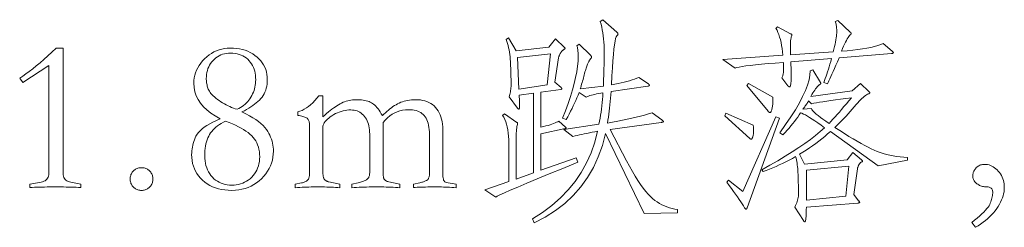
# Model space of a CAD drawing. Extents: x 0 to 1189, y 0 to 841.
# Tile 48 of 135: x 153.17 to 176.93, y 45.36 to 50.37. Entities that reach past the tile are written whole.
import ezdxf

# ---------------------------------------------------------------- set-up
doc = ezdxf.new("R2010")
doc.units = 0

msp = doc.modelspace()

# ---------------------------------------------------------------- linework, layer by layer
at = {"color": 7, "lineweight": 13}
for points in [[(169.044, 45.707), (168.237, 45.696), (167.308, 47.628), (167.232, 47.336), (167.134, 47.06), (167.015, 46.802), (166.875, 46.56), (166.714, 46.335), (166.531, 46.127), (166.327, 45.936), (166.102, 45.762), (165.855, 45.604), (165.587, 45.464), (165.544, 45.564), (165.79, 45.72), (166.016, 45.889), (166.223, 46.069), (166.409, 46.263), (166.577, 46.468), (166.724, 46.686), (166.852, 46.916), (166.96, 47.159), (167.049, 47.414), (167.118, 47.681), (167.049, 47.667), (166.982, 47.654), (166.918, 47.641), (166.855, 47.628), (166.794, 47.615), (166.736, 47.602), (166.679, 47.59), (166.624, 47.578), (166.572, 47.566), (166.521, 47.554), (166.305, 47.723), (167.149, 47.85), (167.164, 47.92), (167.177, 47.992), (167.189, 48.065), (167.2, 48.139), (167.21, 48.214), (167.219, 48.291), (167.227, 48.369), (167.234, 48.448), (167.24, 48.528), (167.244, 48.61), (167.191, 48.601), (167.14, 48.591), (167.093, 48.581), (167.048, 48.57), (167.007, 48.56), (166.968, 48.549), (166.932, 48.538), (166.9, 48.527), (166.87, 48.516), (166.843, 48.505), (166.669, 48.615), (166.644, 48.552), (166.618, 48.488), (166.59, 48.423), (166.561, 48.359), (166.53, 48.293), (166.499, 48.228), (166.465, 48.162), (166.431, 48.095), (166.395, 48.028), (166.357, 47.961), (166.268, 47.992), (166.34, 48.174), (166.405, 48.348), (166.462, 48.515), (166.511, 48.676), (166.553, 48.829), (166.587, 48.976), (166.614, 49.115), (166.633, 49.248), (166.644, 49.373), (166.648, 49.492), (166.647, 49.522), (166.647, 49.551), (166.645, 49.579), (166.643, 49.606), (166.64, 49.632), (166.636, 49.656), (166.632, 49.68), (166.628, 49.703), (166.622, 49.725), (166.616, 49.745), (166.674, 49.782), (166.949, 49.513), (166.953, 49.508), (166.956, 49.503), (166.959, 49.498), (166.962, 49.493), (166.965, 49.488), (166.966, 49.484), (166.968, 49.48), (166.969, 49.476), (166.97, 49.472), (166.97, 49.468), (166.97, 49.464), (166.969, 49.461), (166.968, 49.457), (166.966, 49.453), (166.965, 49.449), (166.962, 49.446), (166.959, 49.442), (166.956, 49.438), (166.953, 49.435), (166.949, 49.431), (166.944, 49.427), (166.94, 49.421), (166.934, 49.414), (166.929, 49.407), (166.923, 49.397), (166.917, 49.387), (166.91, 49.375), (166.903, 49.363), (166.896, 49.349), (166.888, 49.333), (166.88, 49.316), (166.872, 49.298), (166.864, 49.277), (166.855, 49.254), (166.847, 49.229), (166.839, 49.202), (166.83, 49.173), (166.821, 49.142), (166.812, 49.11), (166.804, 49.075), (166.794, 49.039), (166.785, 49.002), (166.775, 48.966), (166.765, 48.929), (166.754, 48.891), (166.743, 48.854), (166.732, 48.816), (166.72, 48.777), (166.708, 48.739), (166.695, 48.7), (167.255, 48.768), (167.259, 48.855), (167.263, 48.94), (167.266, 49.025), (167.268, 49.109), (167.271, 49.193), (167.273, 49.276), (167.274, 49.358), (167.275, 49.439), (167.276, 49.52), (167.276, 49.6), (167.275, 49.679), (167.272, 49.757), (167.267, 49.833), (167.261, 49.908), (167.252, 49.982), (167.242, 50.054), (167.229, 50.126), (167.215, 50.195), (167.199, 50.264), (167.181, 50.331), (167.244, 50.373), (167.577, 50.072), (167.583, 50.067), (167.588, 50.062), (167.593, 50.057), (167.597, 50.053), (167.601, 50.048), (167.604, 50.044), (167.606, 50.039), (167.607, 50.035), (167.608, 50.031), (167.609, 50.028), (167.608, 50.024), (167.607, 50.02), (167.606, 50.016), (167.604, 50.011), (167.601, 50.007), (167.597, 50.003), (167.593, 49.998), (167.588, 49.993), (167.583, 49.988), (167.577, 49.983), (167.563, 49.96), (167.55, 49.917), (167.537, 49.852), (167.524, 49.766), (167.511, 49.658), (167.498, 49.529), (167.486, 49.379), (167.474, 49.207), (167.462, 49.014), (167.45, 48.8), (167.531, 48.814), (167.609, 48.829), (167.683, 48.845), (167.754, 48.862), (167.822, 48.879), (167.887, 48.898), (167.949, 48.917), (168.008, 48.937), (168.063, 48.958), (168.115, 48.98), (168.342, 48.821), (168.347, 48.817), (168.352, 48.813), (168.356, 48.809), (168.359, 48.806), (168.362, 48.802), (168.365, 48.799), (168.366, 48.796), (168.368, 48.793), (168.369, 48.79), (168.369, 48.787), (168.368, 48.784), (168.367, 48.782), (168.365, 48.78), (168.362, 48.778), (168.358, 48.776), (168.354, 48.774), (168.348, 48.772), (168.342, 48.771), (168.335, 48.77), (168.327, 48.768), (167.44, 48.642), (167.434, 48.558), (167.428, 48.476), (167.421, 48.396), (167.413, 48.317), (167.405, 48.239), (167.397, 48.164), (167.387, 48.089), (167.377, 48.017), (167.367, 47.946), (167.355, 47.876), (167.48, 47.899), (167.601, 47.922), (167.719, 47.945), (167.832, 47.969), (167.943, 47.994), (168.049, 48.019), (168.152, 48.044), (168.251, 48.071), (168.346, 48.097), (168.437, 48.124), (168.664, 47.956), (168.672, 47.949), (168.68, 47.944), (168.686, 47.938), (168.691, 47.933), (168.696, 47.928), (168.7, 47.924), (168.703, 47.92), (168.705, 47.917), (168.706, 47.913), (168.707, 47.911), (168.706, 47.908), (168.704, 47.906), (168.701, 47.903), (168.697, 47.901), (168.692, 47.899), (168.686, 47.898), (168.678, 47.896), (168.669, 47.895), (168.66, 47.893), (168.649, 47.892), (167.419, 47.723), (167.814, 46.968), (167.886, 46.834), (167.956, 46.709), (168.024, 46.593), (168.09, 46.487), (168.154, 46.391), (168.216, 46.304), (168.277, 46.227), (168.335, 46.159), (168.391, 46.101), (168.445, 46.052), (168.499, 46.01), (168.555, 45.972), (168.611, 45.936), (168.669, 45.905), (168.728, 45.876), (168.789, 45.851), (168.851, 45.83), (168.914, 45.812), (168.979, 45.797), (169.044, 45.786)], [(174.223, 49.613), (174.229, 49.608), (174.235, 49.603), (174.239, 49.598), (174.243, 49.594), (174.247, 49.59), (174.25, 49.586), (174.252, 49.583), (174.254, 49.579), (174.255, 49.576), (174.255, 49.574), (174.254, 49.571), (174.253, 49.569), (174.251, 49.566), (174.248, 49.564), (174.244, 49.562), (174.24, 49.561), (174.234, 49.559), (174.228, 49.557), (174.221, 49.556), (174.213, 49.555), (172.946, 49.449), (172.906, 49.359), (172.868, 49.274), (172.834, 49.196), (172.801, 49.124), (172.771, 49.059), (172.744, 49), (172.72, 48.947), (172.697, 48.9), (172.678, 48.86), (172.661, 48.827), (172.576, 48.853), (172.594, 48.902), (172.612, 48.952), (172.63, 49.005), (172.649, 49.06), (172.667, 49.117), (172.686, 49.176), (172.704, 49.237), (172.723, 49.301), (172.742, 49.366), (172.761, 49.434), (171.779, 49.354), (171.781, 49.31), (171.783, 49.268), (171.784, 49.228), (171.786, 49.19), (171.787, 49.154), (171.788, 49.12), (171.789, 49.088), (171.789, 49.059), (171.789, 49.031), (171.79, 49.006), (171.789, 48.958), (171.788, 48.915), (171.786, 48.877), (171.783, 48.844), (171.779, 48.816), (171.774, 48.793), (171.769, 48.775), (171.763, 48.763), (171.755, 48.755), (171.747, 48.753), (171.744, 48.753), (171.741, 48.754), (171.737, 48.755), (171.734, 48.757), (171.73, 48.759), (171.726, 48.762), (171.723, 48.766), (171.719, 48.77), (171.715, 48.774), (171.71, 48.779), (171.563, 48.969), (171.571, 48.984), (171.578, 49), (171.584, 49.017), (171.59, 49.035), (171.594, 49.054), (171.598, 49.073), (171.601, 49.093), (171.603, 49.114), (171.604, 49.136), (171.605, 49.159), (171.605, 49.182), (171.605, 49.203), (171.604, 49.224), (171.604, 49.244), (171.604, 49.262), (171.603, 49.279), (171.602, 49.296), (171.601, 49.311), (171.601, 49.325), (171.6, 49.339), (171.405, 49.325), (171.229, 49.311), (171.069, 49.297), (170.926, 49.284), (170.801, 49.27), (170.693, 49.256), (170.602, 49.243), (170.529, 49.229), (170.472, 49.215), (170.433, 49.201), (170.137, 49.413), (171.589, 49.513), (171.581, 49.597), (171.57, 49.677), (171.558, 49.753), (171.544, 49.825), (171.528, 49.892), (171.51, 49.954), (171.491, 50.013), (171.469, 50.067), (171.446, 50.117), (171.42, 50.162), (171.457, 50.199), (171.768, 50.035), (171.775, 50.032), (171.782, 50.029), (171.787, 50.026), (171.792, 50.023), (171.796, 50.02), (171.8, 50.017), (171.802, 50.015), (171.804, 50.012), (171.805, 50.009), (171.805, 50.006), (171.805, 50.004), (171.805, 50.001), (171.804, 49.998), (171.804, 49.995), (171.803, 49.993), (171.802, 49.99), (171.8, 49.987), (171.799, 49.984), (171.797, 49.981), (171.795, 49.977), (171.789, 49.958), (171.784, 49.932), (171.779, 49.901), (171.775, 49.864), (171.772, 49.822), (171.77, 49.773), (171.769, 49.719), (171.768, 49.66), (171.768, 49.594), (171.768, 49.523), (172.803, 49.597), (172.819, 49.662), (172.834, 49.723), (172.846, 49.78), (172.857, 49.834), (172.867, 49.884), (172.874, 49.931), (172.88, 49.974), (172.884, 50.013), (172.887, 50.048), (172.888, 50.08), (172.887, 50.11), (172.886, 50.138), (172.884, 50.166), (172.882, 50.193), (172.878, 50.218), (172.874, 50.243), (172.87, 50.266), (172.864, 50.289), (172.858, 50.311), (172.851, 50.331), (172.914, 50.357), (173.215, 50.072), (173.219, 50.068), (173.223, 50.064), (173.226, 50.06), (173.228, 50.057), (173.231, 50.053), (173.233, 50.05), (173.234, 50.047), (173.235, 50.044), (173.236, 50.041), (173.236, 50.038), (173.236, 50.035), (173.235, 50.032), (173.234, 50.029), (173.233, 50.026), (173.231, 50.023), (173.228, 50.019), (173.226, 50.016), (173.223, 50.012), (173.219, 50.008), (173.215, 50.004), (173.199, 49.988), (173.181, 49.966), (173.163, 49.94), (173.143, 49.908), (173.123, 49.872), (173.101, 49.83), (173.078, 49.784), (173.054, 49.732), (173.03, 49.675), (173.004, 49.613), (173.142, 49.624), (173.272, 49.637), (173.394, 49.652), (173.507, 49.668), (173.612, 49.686), (173.709, 49.705), (173.797, 49.726), (173.877, 49.748), (173.949, 49.772), (174.012, 49.798)], [(166.637, 46.931), (166.274, 46.782), (165.948, 46.648), (165.659, 46.527), (165.406, 46.421), (165.189, 46.33), (165.01, 46.252), (164.867, 46.189), (164.76, 46.141), (164.691, 46.107), (164.658, 46.087), (164.399, 46.266), (164.974, 46.467), (164.974, 47.38), (164.973, 47.471), (164.968, 47.556), (164.961, 47.636), (164.95, 47.712), (164.936, 47.783), (164.919, 47.848), (164.899, 47.909), (164.876, 47.965), (164.85, 48.015), (164.821, 48.061), (164.869, 48.103), (165.17, 47.892), (165.174, 47.89), (165.177, 47.887), (165.18, 47.883), (165.182, 47.879), (165.183, 47.875), (165.184, 47.87), (165.184, 47.864), (165.183, 47.858), (165.182, 47.852), (165.18, 47.845), (165.174, 47.821), (165.169, 47.793), (165.164, 47.76), (165.16, 47.722), (165.156, 47.68), (165.154, 47.632), (165.151, 47.58), (165.15, 47.524), (165.149, 47.462), (165.149, 47.396), (165.149, 46.525), (165.566, 46.673), (165.566, 48.6), (165.222, 48.552), (165.224, 48.522), (165.226, 48.493), (165.228, 48.466), (165.229, 48.439), (165.23, 48.414), (165.231, 48.39), (165.232, 48.367), (165.233, 48.346), (165.233, 48.326), (165.233, 48.307), (165.233, 48.289), (165.232, 48.273), (165.231, 48.259), (165.23, 48.247), (165.228, 48.237), (165.226, 48.229), (165.224, 48.222), (165.221, 48.218), (165.218, 48.215), (165.215, 48.214), (165.211, 48.214), (165.207, 48.215), (165.204, 48.216), (165.2, 48.218), (165.197, 48.219), (165.193, 48.222), (165.19, 48.225), (165.187, 48.228), (165.183, 48.231), (165.18, 48.235), (164.98, 48.51), (164.99, 48.538), (164.998, 48.567), (165.006, 48.596), (165.013, 48.627), (165.018, 48.659), (165.022, 48.692), (165.025, 48.725), (165.027, 48.76), (165.028, 48.795), (165.027, 48.832), (165.011, 49.36), (165.008, 49.418), (165.004, 49.476), (164.998, 49.532), (164.99, 49.588), (164.981, 49.642), (164.97, 49.695), (164.958, 49.748), (164.944, 49.799), (164.928, 49.849), (164.911, 49.898), (164.964, 49.935), (165.154, 49.618), (165.94, 49.708), (166.099, 49.909), (166.315, 49.703), (166.318, 49.701), (166.321, 49.699), (166.323, 49.697), (166.325, 49.694), (166.327, 49.692), (166.329, 49.69), (166.33, 49.688), (166.33, 49.686), (166.331, 49.684), (166.331, 49.682), (166.331, 49.68), (166.33, 49.677), (166.328, 49.674), (166.326, 49.672), (166.322, 49.669), (166.319, 49.665), (166.314, 49.662), (166.309, 49.658), (166.303, 49.654), (166.297, 49.65), (166.29, 49.645), (166.283, 49.64), (166.276, 49.634), (166.268, 49.627), (166.261, 49.619), (166.254, 49.61), (166.246, 49.601), (166.238, 49.591), (166.231, 49.58), (166.223, 49.568), (166.215, 49.556), (166.208, 49.544), (166.202, 49.532), (166.196, 49.52), (166.191, 49.508), (166.186, 49.496), (166.182, 49.485), (166.178, 49.473), (166.175, 49.461), (166.173, 49.449), (166.088, 48.864), (166.236, 48.732), (166.24, 48.727), (166.244, 48.724), (166.247, 48.72), (166.25, 48.717), (166.252, 48.714), (166.254, 48.711), (166.255, 48.708), (166.256, 48.706), (166.257, 48.704), (166.257, 48.702), (166.257, 48.701), (166.256, 48.699), (166.255, 48.698), (166.253, 48.697), (166.251, 48.695), (166.248, 48.694), (166.244, 48.693), (166.24, 48.692), (166.236, 48.69), (166.231, 48.689), (165.75, 48.621), (165.75, 47.776), (165.811, 47.791), (165.867, 47.806), (165.92, 47.82), (165.969, 47.835), (166.014, 47.85), (166.056, 47.865), (166.093, 47.879), (166.127, 47.894), (166.157, 47.909), (166.183, 47.924), (166.342, 47.776), (166.345, 47.774), (166.347, 47.772), (166.35, 47.77), (166.352, 47.768), (166.354, 47.766), (166.355, 47.764), (166.356, 47.763), (166.357, 47.761), (166.357, 47.759), (166.357, 47.758), (166.357, 47.756), (166.357, 47.754), (166.356, 47.753), (166.354, 47.752), (166.352, 47.75), (166.35, 47.749), (166.347, 47.748), (166.344, 47.747), (166.34, 47.745), (166.336, 47.744), (165.75, 47.618), (165.75, 46.736), (166.6, 47.037)], [(154.649, 46.319), (154.593, 46.322), (154.536, 46.325), (154.478, 46.327), (154.418, 46.329), (154.357, 46.331), (154.294, 46.332), (154.231, 46.333), (154.165, 46.334), (154.099, 46.335), (154.031, 46.335), (153.963, 46.335), (153.896, 46.334), (153.831, 46.333), (153.767, 46.332), (153.705, 46.331), (153.644, 46.329), (153.584, 46.327), (153.526, 46.325), (153.469, 46.322), (153.413, 46.319), (153.413, 46.403), (153.688, 46.451), (153.723, 46.46), (153.754, 46.471), (153.782, 46.485), (153.806, 46.502), (153.826, 46.521), (153.843, 46.543), (153.856, 46.567), (153.865, 46.595), (153.871, 46.624), (153.873, 46.657), (153.873, 49.265), (153.244, 48.858), (153.17, 48.959), (153.245, 49.009), (153.322, 49.064), (153.402, 49.124), (153.485, 49.189), (153.572, 49.259), (153.661, 49.335), (153.753, 49.415), (153.848, 49.501), (153.946, 49.591), (154.047, 49.687), (154.221, 49.687), (154.221, 46.657), (154.223, 46.622), (154.228, 46.591), (154.238, 46.562), (154.251, 46.537), (154.267, 46.514), (154.287, 46.495), (154.312, 46.478), (154.339, 46.464), (154.371, 46.454), (154.406, 46.446), (154.649, 46.403)], [(158.011, 47.982), (157.89, 48.048), (157.781, 48.118), (157.686, 48.192), (157.603, 48.272), (157.532, 48.355), (157.475, 48.444), (157.43, 48.537), (157.398, 48.634), (157.379, 48.736), (157.373, 48.842), (157.375, 48.907), (157.383, 48.971), (157.396, 49.033), (157.414, 49.093), (157.438, 49.153), (157.467, 49.21), (157.501, 49.267), (157.54, 49.322), (157.584, 49.376), (157.634, 49.428), (157.687, 49.478), (157.742, 49.521), (157.799, 49.56), (157.858, 49.594), (157.918, 49.622), (157.981, 49.646), (158.045, 49.664), (158.111, 49.677), (158.179, 49.684), (158.249, 49.687), (158.328, 49.685), (158.403, 49.678), (158.476, 49.668), (158.545, 49.652), (158.612, 49.633), (158.675, 49.609), (158.736, 49.581), (158.793, 49.549), (158.847, 49.512), (158.898, 49.471), (158.945, 49.426), (158.988, 49.38), (159.025, 49.331), (159.057, 49.28), (159.084, 49.226), (159.107, 49.171), (159.124, 49.113), (159.136, 49.053), (159.144, 48.991), (159.146, 48.927), (159.145, 48.871), (159.14, 48.817), (159.132, 48.766), (159.121, 48.717), (159.107, 48.669), (159.089, 48.625), (159.069, 48.582), (159.045, 48.542), (159.018, 48.504), (158.988, 48.468), (158.955, 48.433), (158.919, 48.399), (158.881, 48.365), (158.839, 48.332), (158.795, 48.3), (158.748, 48.268), (158.699, 48.237), (158.647, 48.206), (158.592, 48.175), (158.534, 48.146), (158.628, 48.099), (158.714, 48.052), (158.794, 48.006), (158.867, 47.959), (158.933, 47.912), (158.991, 47.865), (159.043, 47.818), (159.088, 47.771), (159.126, 47.723), (159.157, 47.676), (159.183, 47.628), (159.206, 47.581), (159.227, 47.533), (159.245, 47.486), (159.26, 47.438), (159.272, 47.391), (159.282, 47.343), (159.289, 47.296), (159.293, 47.248), (159.294, 47.201), (159.291, 47.125), (159.283, 47.051), (159.268, 46.979), (159.248, 46.909), (159.222, 46.841), (159.191, 46.775), (159.153, 46.712), (159.11, 46.65), (159.061, 46.59), (159.006, 46.533), (158.947, 46.479), (158.886, 46.431), (158.821, 46.389), (158.754, 46.352), (158.684, 46.321), (158.611, 46.296), (158.535, 46.276), (158.457, 46.262), (158.375, 46.253), (158.291, 46.25), (158.204, 46.253), (158.121, 46.26), (158.041, 46.272), (157.965, 46.29), (157.893, 46.312), (157.824, 46.339), (157.758, 46.371), (157.696, 46.407), (157.638, 46.449), (157.584, 46.496), (157.534, 46.546), (157.489, 46.599), (157.449, 46.655), (157.415, 46.713), (157.386, 46.774), (157.362, 46.837), (157.344, 46.903), (157.33, 46.971), (157.322, 47.042), (157.32, 47.116), (157.321, 47.161), (157.324, 47.207), (157.329, 47.252), (157.337, 47.296), (157.346, 47.341), (157.358, 47.386), (157.371, 47.43), (157.387, 47.474), (157.405, 47.518), (157.425, 47.562), (157.45, 47.606), (157.483, 47.649), (157.522, 47.692), (157.57, 47.735), (157.625, 47.777), (157.687, 47.818), (157.757, 47.86), (157.834, 47.901), (157.919, 47.942)], [(158.418, 48.209), (158.46, 48.23), (158.5, 48.253), (158.539, 48.277), (158.575, 48.304), (158.609, 48.332), (158.641, 48.363), (158.672, 48.395), (158.7, 48.429), (158.726, 48.464), (158.75, 48.502), (158.772, 48.541), (158.792, 48.58), (158.81, 48.621), (158.825, 48.662), (158.837, 48.703), (158.848, 48.745), (158.856, 48.788), (158.862, 48.832), (158.865, 48.877), (158.867, 48.922), (158.865, 48.977), (158.86, 49.03), (158.852, 49.081), (158.841, 49.13), (158.826, 49.177), (158.809, 49.222), (158.788, 49.265), (158.763, 49.307), (158.736, 49.346), (158.706, 49.383), (158.672, 49.418), (158.636, 49.449), (158.598, 49.476), (158.557, 49.5), (158.513, 49.52), (158.468, 49.536), (158.419, 49.549), (158.368, 49.558), (158.315, 49.564), (158.259, 49.566), (158.209, 49.564), (158.16, 49.559), (158.113, 49.55), (158.068, 49.537), (158.025, 49.521), (157.983, 49.502), (157.944, 49.479), (157.906, 49.452), (157.871, 49.422), (157.837, 49.389), (157.806, 49.353), (157.778, 49.315), (157.754, 49.275), (157.732, 49.234), (157.714, 49.191), (157.7, 49.147), (157.688, 49.101), (157.68, 49.053), (157.675, 49.004), (157.673, 48.953), (157.674, 48.927), (157.675, 48.901), (157.678, 48.875), (157.681, 48.849), (157.685, 48.823), (157.691, 48.797), (157.697, 48.771), (157.704, 48.745), (157.712, 48.72), (157.721, 48.695), (157.732, 48.669), (157.747, 48.643), (157.764, 48.617), (157.786, 48.59), (157.81, 48.563), (157.838, 48.535), (157.869, 48.507), (157.903, 48.478), (157.941, 48.449), (157.982, 48.42), (158.025, 48.391), (158.068, 48.364), (158.111, 48.339), (158.155, 48.315), (158.198, 48.293), (158.242, 48.273), (158.285, 48.255), (158.329, 48.238), (158.374, 48.222)], [(165.983, 49.55), (165.18, 49.46), (165.217, 48.695), (165.903, 48.8)], [(174.598, 46.979), (173.891, 46.842), (172.735, 47.676), (172.666, 47.614), (172.597, 47.554), (172.526, 47.495), (172.453, 47.438), (172.38, 47.383), (172.304, 47.329), (172.228, 47.276), (172.15, 47.225), (172.071, 47.175), (171.99, 47.127), (172.106, 46.884), (173.136, 46.989), (173.273, 47.169), (173.484, 46.989), (173.489, 46.985), (173.494, 46.981), (173.498, 46.977), (173.501, 46.974), (173.504, 46.97), (173.506, 46.967), (173.508, 46.964), (173.51, 46.961), (173.51, 46.958), (173.511, 46.955), (173.51, 46.953), (173.51, 46.95), (173.508, 46.948), (173.506, 46.945), (173.504, 46.943), (173.501, 46.941), (173.498, 46.939), (173.494, 46.937), (173.489, 46.936), (173.484, 46.934), (173.479, 46.932), (173.473, 46.929), (173.468, 46.925), (173.462, 46.921), (173.456, 46.916), (173.451, 46.909), (173.445, 46.902), (173.439, 46.894), (173.432, 46.886), (173.426, 46.876), (173.42, 46.866), (173.414, 46.856), (173.409, 46.846), (173.405, 46.835), (173.401, 46.825), (173.398, 46.815), (173.395, 46.804), (173.392, 46.794), (173.39, 46.784), (173.389, 46.773), (173.299, 46.15), (173.416, 46.002), (173.421, 45.996), (173.425, 45.99), (173.429, 45.985), (173.432, 45.98), (173.435, 45.976), (173.438, 45.972), (173.44, 45.968), (173.441, 45.965), (173.442, 45.962), (173.442, 45.96), (173.441, 45.958), (173.44, 45.956), (173.438, 45.954), (173.434, 45.952), (173.43, 45.951), (173.425, 45.949), (173.419, 45.948), (173.412, 45.947), (173.403, 45.945), (173.394, 45.944), (172.154, 45.849), (172.153, 45.781), (172.152, 45.72), (172.151, 45.666), (172.148, 45.619), (172.145, 45.58), (172.141, 45.548), (172.136, 45.523), (172.13, 45.505), (172.124, 45.494), (172.117, 45.49), (172.115, 45.491), (172.112, 45.491), (172.11, 45.493), (172.107, 45.495), (172.104, 45.498), (172.1, 45.502), (172.097, 45.506), (172.093, 45.51), (172.089, 45.516), (172.085, 45.522), (171.874, 45.849), (171.892, 45.882), (171.908, 45.915), (171.922, 45.948), (171.934, 45.981), (171.944, 46.014), (171.952, 46.047), (171.958, 46.081), (171.962, 46.114), (171.964, 46.148), (171.964, 46.182), (171.953, 46.63), (171.952, 46.68), (171.949, 46.729), (171.946, 46.776), (171.941, 46.822), (171.936, 46.867), (171.93, 46.91), (171.923, 46.952), (171.914, 46.992), (171.905, 47.031), (171.895, 47.069), (171.816, 47.024), (171.737, 46.981), (171.658, 46.941), (171.579, 46.901), (171.501, 46.864), (171.422, 46.829), (171.343, 46.795), (171.265, 46.763), (171.187, 46.733), (171.109, 46.704), (171.077, 46.747), (171.277, 46.858), (171.467, 46.968), (171.646, 47.076), (171.813, 47.181), (171.97, 47.284), (172.116, 47.385), (172.252, 47.483), (172.376, 47.579), (172.489, 47.674), (172.592, 47.765), (172.509, 47.825), (172.432, 47.879), (172.361, 47.929), (172.295, 47.972), (172.234, 48.011), (172.18, 48.044), (172.13, 48.072), (172.087, 48.095), (172.049, 48.112), (172.017, 48.124), (171.982, 48.073), (171.945, 48.022), (171.907, 47.97), (171.867, 47.918), (171.825, 47.864), (171.782, 47.811), (171.736, 47.757), (171.689, 47.702), (171.64, 47.647), (171.589, 47.591), (171.515, 47.644), (171.655, 47.839), (171.779, 48.023), (171.889, 48.198), (171.985, 48.362), (172.065, 48.516), (172.131, 48.661), (172.183, 48.795), (172.22, 48.919), (172.242, 49.034), (172.249, 49.138), (172.312, 49.159), (172.492, 48.858), (172.494, 48.855), (172.496, 48.852), (172.497, 48.849), (172.498, 48.846), (172.5, 48.843), (172.501, 48.84), (172.501, 48.837), (172.502, 48.835), (172.502, 48.832), (172.502, 48.829), (172.502, 48.827), (172.501, 48.824), (172.499, 48.821), (172.496, 48.818), (172.493, 48.815), (172.489, 48.812), (172.484, 48.809), (172.479, 48.806), (172.472, 48.803), (172.465, 48.8), (172.45, 48.787), (172.433, 48.77), (172.416, 48.751), (172.397, 48.728), (172.377, 48.701), (172.356, 48.672), (172.333, 48.639), (172.31, 48.603), (172.285, 48.563), (172.259, 48.52), (173.257, 48.658), (173.463, 48.832), (173.664, 48.642), (173.668, 48.638), (173.671, 48.634), (173.674, 48.63), (173.677, 48.626), (173.679, 48.623), (173.681, 48.619), (173.683, 48.616), (173.684, 48.613), (173.685, 48.61), (173.685, 48.607), (173.685, 48.605), (173.684, 48.602), (173.682, 48.6), (173.681, 48.597), (173.678, 48.595), (173.675, 48.593), (173.672, 48.59), (173.668, 48.588), (173.663, 48.586), (173.658, 48.584), (173.633, 48.573), (173.607, 48.558), (173.58, 48.54), (173.552, 48.52), (173.522, 48.495), (173.492, 48.468), (173.46, 48.437), (173.427, 48.403), (173.393, 48.366), (173.357, 48.325), (173.31, 48.268), (173.262, 48.212), (173.213, 48.155), (173.163, 48.1), (173.112, 48.044), (173.06, 47.989), (173.006, 47.934), (172.952, 47.879), (172.897, 47.825), (172.84, 47.771), (172.959, 47.694), (173.073, 47.622), (173.181, 47.555), (173.284, 47.493), (173.382, 47.436), (173.475, 47.383), (173.562, 47.335), (173.644, 47.293), (173.721, 47.255), (173.793, 47.222), (173.863, 47.192), (173.936, 47.166), (174.011, 47.142), (174.088, 47.12), (174.167, 47.102), (174.249, 47.086), (174.333, 47.072), (174.419, 47.061), (174.507, 47.053), (174.598, 47.048)], [(171.346, 48.505), (171.347, 48.471), (171.347, 48.44), (171.347, 48.409), (171.346, 48.38), (171.344, 48.352), (171.342, 48.326), (171.339, 48.3), (171.336, 48.276), (171.332, 48.254), (171.328, 48.233), (171.323, 48.213), (171.318, 48.196), (171.313, 48.18), (171.309, 48.167), (171.304, 48.155), (171.299, 48.146), (171.294, 48.139), (171.29, 48.134), (171.285, 48.131), (171.28, 48.13), (171.275, 48.13), (171.271, 48.131), (171.266, 48.133), (171.261, 48.135), (171.256, 48.138), (171.251, 48.141), (171.246, 48.145), (171.24, 48.15), (171.235, 48.155), (171.23, 48.161), (170.718, 48.784), (170.76, 48.832)], [(162.673, 46.403), (162.826, 46.435), (162.85, 46.441), (162.874, 46.446), (162.895, 46.452), (162.915, 46.458), (162.934, 46.465), (162.951, 46.472), (162.967, 46.479), (162.981, 46.486), (162.994, 46.493), (163.005, 46.501), (163.015, 46.51), (163.024, 46.52), (163.032, 46.532), (163.039, 46.545), (163.045, 46.56), (163.05, 46.576), (163.053, 46.594), (163.056, 46.613), (163.058, 46.634), (163.058, 46.657), (163.058, 47.602), (163.057, 47.662), (163.053, 47.72), (163.047, 47.773), (163.038, 47.824), (163.027, 47.871), (163.013, 47.915), (162.997, 47.955), (162.979, 47.992), (162.958, 48.026), (162.934, 48.056), (162.908, 48.083), (162.879, 48.107), (162.847, 48.129), (162.812, 48.147), (162.775, 48.163), (162.735, 48.176), (162.692, 48.186), (162.646, 48.193), (162.597, 48.197), (162.546, 48.198), (162.477, 48.195), (162.41, 48.186), (162.345, 48.171), (162.282, 48.149), (162.22, 48.122), (162.16, 48.088), (162.102, 48.048), (162.046, 48.002), (161.992, 47.95), (161.939, 47.892), (161.939, 46.699), (161.939, 46.677), (161.94, 46.657), (161.941, 46.638), (161.942, 46.619), (161.944, 46.602), (161.947, 46.586), (161.949, 46.571), (161.952, 46.557), (161.956, 46.544), (161.96, 46.533), (161.965, 46.522), (161.971, 46.512), (161.979, 46.503), (161.989, 46.494), (162, 46.486), (162.012, 46.479), (162.026, 46.472), (162.041, 46.466), (162.058, 46.461), (162.076, 46.456), (162.345, 46.398), (162.345, 46.314), (162.292, 46.318), (162.239, 46.321), (162.184, 46.325), (162.129, 46.327), (162.074, 46.33), (162.017, 46.331), (161.96, 46.333), (161.903, 46.334), (161.845, 46.335), (161.786, 46.335), (161.724, 46.335), (161.662, 46.334), (161.601, 46.333), (161.54, 46.331), (161.48, 46.33), (161.42, 46.327), (161.36, 46.325), (161.301, 46.321), (161.242, 46.318), (161.184, 46.314), (161.184, 46.398), (161.337, 46.435), (161.366, 46.443), (161.393, 46.45), (161.418, 46.458), (161.442, 46.466), (161.464, 46.474), (161.485, 46.482), (161.504, 46.491), (161.521, 46.499), (161.537, 46.508), (161.551, 46.517), (161.563, 46.527), (161.575, 46.538), (161.585, 46.55), (161.593, 46.563), (161.6, 46.578), (161.606, 46.595), (161.611, 46.612), (161.614, 46.631), (161.616, 46.651), (161.617, 46.673), (161.617, 47.612), (161.616, 47.664), (161.612, 47.714), (161.605, 47.761), (161.597, 47.807), (161.585, 47.85), (161.571, 47.891), (161.555, 47.93), (161.536, 47.967), (161.514, 48.002), (161.49, 48.035), (161.464, 48.065), (161.437, 48.092), (161.408, 48.115), (161.377, 48.136), (161.345, 48.153), (161.312, 48.168), (161.277, 48.179), (161.24, 48.187), (161.202, 48.191), (161.163, 48.193), (161.116, 48.192), (161.069, 48.187), (161.022, 48.18), (160.976, 48.171), (160.93, 48.158), (160.884, 48.143), (160.839, 48.125), (160.795, 48.104), (160.75, 48.08), (160.706, 48.053), (160.665, 48.025), (160.627, 47.997), (160.595, 47.969), (160.566, 47.941), (160.542, 47.913), (160.522, 47.884), (160.507, 47.856), (160.496, 47.828), (160.489, 47.799), (160.487, 47.771), (160.487, 46.694), (160.488, 46.669), (160.489, 46.646), (160.49, 46.625), (160.493, 46.605), (160.496, 46.587), (160.5, 46.57), (160.504, 46.555), (160.509, 46.542), (160.515, 46.53), (160.521, 46.52), (160.529, 46.51), (160.537, 46.502), (160.546, 46.494), (160.555, 46.487), (160.566, 46.48), (160.577, 46.474), (160.589, 46.469), (160.602, 46.464), (160.615, 46.46), (160.63, 46.456), (160.899, 46.398), (160.899, 46.314), (160.846, 46.318), (160.793, 46.321), (160.741, 46.325), (160.688, 46.327), (160.635, 46.33), (160.582, 46.331), (160.529, 46.333), (160.477, 46.334), (160.424, 46.335), (160.371, 46.335), (160.316, 46.335), (160.261, 46.334), (160.206, 46.333), (160.151, 46.331), (160.095, 46.33), (160.04, 46.327), (159.984, 46.325), (159.928, 46.321), (159.873, 46.318), (159.817, 46.314), (159.817, 46.398), (159.97, 46.43), (159.992, 46.435), (160.013, 46.441), (160.033, 46.448), (160.05, 46.454), (160.067, 46.462), (160.082, 46.469), (160.095, 46.477), (160.107, 46.486), (160.117, 46.494), (160.126, 46.504), (160.133, 46.514), (160.14, 46.525), (160.146, 46.538), (160.151, 46.552), (160.155, 46.567), (160.159, 46.584), (160.162, 46.601), (160.164, 46.62), (160.165, 46.641), (160.165, 46.662), (160.165, 47.802), (160.165, 47.828), (160.163, 47.852), (160.161, 47.874), (160.157, 47.895), (160.153, 47.914), (160.147, 47.931), (160.141, 47.947), (160.133, 47.961), (160.125, 47.974), (160.115, 47.985), (160.104, 47.994), (160.09, 48.004), (160.073, 48.012), (160.053, 48.021), (160.031, 48.029), (160.006, 48.036), (159.979, 48.043), (159.949, 48.05), (159.916, 48.056), (159.88, 48.061), (159.88, 48.146), (159.934, 48.162), (159.987, 48.183), (160.039, 48.21), (160.09, 48.241), (160.141, 48.278), (160.192, 48.319), (160.242, 48.366), (160.291, 48.418), (160.339, 48.474), (160.387, 48.536), (160.487, 48.536), (160.487, 48.029), (160.533, 48.071), (160.578, 48.109), (160.622, 48.146), (160.665, 48.181), (160.707, 48.213), (160.748, 48.243), (160.788, 48.271), (160.827, 48.296), (160.865, 48.32), (160.902, 48.341), (160.938, 48.36), (160.975, 48.377), (161.012, 48.392), (161.049, 48.405), (161.087, 48.416), (161.125, 48.425), (161.163, 48.432), (161.201, 48.437), (161.24, 48.44), (161.279, 48.441), (161.327, 48.44), (161.374, 48.438), (161.417, 48.435), (161.459, 48.429), (161.498, 48.423), (161.535, 48.415), (161.569, 48.405), (161.602, 48.394), (161.632, 48.381), (161.659, 48.367), (161.686, 48.351), (161.712, 48.331), (161.738, 48.308), (161.765, 48.282), (161.791, 48.252), (161.818, 48.22), (161.844, 48.184), (161.87, 48.144), (161.897, 48.102), (161.923, 48.056), (161.959, 48.092), (161.995, 48.126), (162.031, 48.159), (162.068, 48.19), (162.105, 48.219), (162.141, 48.247), (162.178, 48.273), (162.215, 48.297), (162.253, 48.32), (162.29, 48.341), (162.328, 48.36), (162.367, 48.377), (162.407, 48.392), (162.449, 48.405), (162.491, 48.416), (162.535, 48.425), (162.58, 48.432), (162.625, 48.437), (162.672, 48.44), (162.72, 48.441), (162.781, 48.439), (162.839, 48.434), (162.895, 48.424), (162.947, 48.411), (162.997, 48.394), (163.045, 48.374), (163.089, 48.349), (163.131, 48.321), (163.17, 48.289), (163.206, 48.254), (163.239, 48.215), (163.269, 48.172), (163.295, 48.127), (163.317, 48.078), (163.337, 48.026), (163.352, 47.971), (163.364, 47.913), (163.373, 47.851), (163.378, 47.786), (163.38, 47.718), (163.38, 46.652), (163.381, 46.614), (163.383, 46.581), (163.388, 46.551), (163.394, 46.524), (163.401, 46.501), (163.411, 46.482), (163.421, 46.466), (163.434, 46.454), (163.449, 46.445), (163.465, 46.44), (163.702, 46.398), (163.702, 46.314), (163.65, 46.318), (163.598, 46.321), (163.546, 46.325), (163.495, 46.327), (163.445, 46.33), (163.395, 46.331), (163.346, 46.333), (163.297, 46.334), (163.248, 46.335), (163.201, 46.335), (163.138, 46.335), (163.078, 46.334), (163.02, 46.333), (162.964, 46.332), (162.91, 46.331), (162.859, 46.329), (162.809, 46.327), (162.761, 46.325), (162.716, 46.322), (162.673, 46.319)], [(173.241, 48.489), (173.104, 48.471), (172.976, 48.454), (172.857, 48.438), (172.747, 48.422), (172.646, 48.407), (172.554, 48.392), (172.471, 48.379), (172.397, 48.365), (172.331, 48.353), (172.275, 48.341), (172.207, 48.41), (172.195, 48.389), (172.183, 48.369), (172.17, 48.349), (172.157, 48.329), (172.143, 48.309), (172.129, 48.289), (172.115, 48.269), (172.1, 48.249), (172.085, 48.229), (172.069, 48.209), (172.281, 48.225), (172.288, 48.206), (172.303, 48.183), (172.325, 48.157), (172.356, 48.127), (172.394, 48.093), (172.44, 48.055), (172.494, 48.013), (172.556, 47.968), (172.625, 47.919), (172.703, 47.866), (172.749, 47.916), (172.797, 47.968), (172.847, 48.024), (172.898, 48.082), (172.951, 48.143), (173.006, 48.207), (173.062, 48.273), (173.12, 48.342), (173.18, 48.414)], [(170.871, 47.824), (170.873, 47.808), (170.875, 47.792), (170.876, 47.777), (170.878, 47.761), (170.879, 47.746), (170.88, 47.731), (170.881, 47.717), (170.881, 47.702), (170.882, 47.687), (170.882, 47.673), (170.881, 47.659), (170.881, 47.645), (170.88, 47.632), (170.878, 47.618), (170.876, 47.605), (170.874, 47.592), (170.871, 47.58), (170.868, 47.568), (170.865, 47.555), (170.86, 47.544), (170.856, 47.533), (170.852, 47.523), (170.849, 47.514), (170.845, 47.507), (170.841, 47.5), (170.838, 47.495), (170.835, 47.491), (170.832, 47.488), (170.829, 47.486), (170.826, 47.486), (170.823, 47.486), (170.82, 47.487), (170.817, 47.488), (170.814, 47.489), (170.81, 47.491), (170.806, 47.493), (170.801, 47.496), (170.797, 47.499), (170.792, 47.503), (170.787, 47.507), (170.185, 48.051), (170.211, 48.119)], [(171.505, 47.992), (170.723, 45.828), (170.721, 45.822), (170.719, 45.817), (170.717, 45.812), (170.714, 45.808), (170.712, 45.804), (170.71, 45.801), (170.707, 45.799), (170.705, 45.798), (170.702, 45.797), (170.699, 45.796), (170.697, 45.797), (170.694, 45.798), (170.691, 45.799), (170.688, 45.801), (170.684, 45.804), (170.681, 45.808), (170.677, 45.812), (170.673, 45.817), (170.669, 45.822), (170.665, 45.828), (170.637, 45.874), (170.606, 45.924), (170.571, 45.977), (170.533, 46.033), (170.492, 46.093), (170.448, 46.157), (170.4, 46.224), (170.349, 46.294), (170.295, 46.368), (170.238, 46.446), (170.275, 46.498), (170.623, 46.224), (171.42, 48.024)], [(158.138, 47.924), (158.086, 47.897), (158.036, 47.869), (157.99, 47.839), (157.947, 47.809), (157.907, 47.777), (157.87, 47.744), (157.836, 47.709), (157.805, 47.674), (157.777, 47.637), (157.753, 47.599), (157.731, 47.559), (157.711, 47.517), (157.693, 47.472), (157.678, 47.424), (157.666, 47.374), (157.655, 47.321), (157.647, 47.266), (157.641, 47.208), (157.638, 47.148), (157.637, 47.084), (157.638, 47.021), (157.644, 46.961), (157.653, 46.903), (157.666, 46.848), (157.683, 46.795), (157.703, 46.745), (157.727, 46.697), (157.755, 46.652), (157.786, 46.61), (157.821, 46.57), (157.859, 46.533), (157.899, 46.5), (157.941, 46.471), (157.984, 46.446), (158.03, 46.425), (158.077, 46.408), (158.127, 46.394), (158.178, 46.385), (158.231, 46.379), (158.286, 46.377), (158.343, 46.379), (158.398, 46.385), (158.451, 46.394), (158.502, 46.408), (158.552, 46.425), (158.599, 46.446), (158.644, 46.471), (158.688, 46.5), (158.729, 46.533), (158.769, 46.57), (158.805, 46.609), (158.838, 46.651), (158.867, 46.695), (158.892, 46.741), (158.913, 46.79), (158.931, 46.84), (158.944, 46.893), (158.954, 46.947), (158.96, 47.004), (158.962, 47.063), (158.96, 47.125), (158.954, 47.185), (158.944, 47.242), (158.931, 47.296), (158.913, 47.348), (158.892, 47.398), (158.867, 47.445), (158.838, 47.489), (158.805, 47.531), (158.769, 47.57), (158.728, 47.608), (158.682, 47.645), (158.631, 47.682), (158.575, 47.718), (158.515, 47.754), (158.449, 47.789), (158.379, 47.823), (158.303, 47.857), (158.223, 47.891)], [(173.178, 46.836), (172.154, 46.736), (172.154, 46.013), (173.109, 46.113)], [(176.145, 45.474), (176.215, 45.53), (176.279, 45.583), (176.337, 45.634), (176.389, 45.681), (176.436, 45.726), (176.476, 45.769), (176.511, 45.809), (176.54, 45.846), (176.563, 45.881), (176.58, 45.913), (176.594, 45.943), (176.606, 45.974), (176.617, 46.004), (176.626, 46.034), (176.634, 46.064), (176.64, 46.094), (176.645, 46.124), (176.649, 46.154), (176.651, 46.184), (176.652, 46.213), (176.65, 46.236), (176.646, 46.257), (176.639, 46.275), (176.629, 46.291), (176.617, 46.304), (176.601, 46.315), (176.583, 46.324), (176.562, 46.33), (176.538, 46.334), (176.512, 46.335), (176.484, 46.336), (176.457, 46.338), (176.431, 46.342), (176.406, 46.347), (176.382, 46.354), (176.358, 46.362), (176.335, 46.372), (176.313, 46.384), (176.292, 46.397), (176.271, 46.411), (176.252, 46.427), (176.235, 46.443), (176.22, 46.46), (176.207, 46.478), (176.196, 46.496), (176.187, 46.515), (176.18, 46.534), (176.175, 46.554), (176.172, 46.575), (176.171, 46.596), (176.172, 46.618), (176.174, 46.639), (176.178, 46.659), (176.183, 46.679), (176.19, 46.699), (176.199, 46.718), (176.209, 46.737), (176.22, 46.756), (176.233, 46.774), (176.248, 46.791), (176.264, 46.808), (176.281, 46.823), (176.299, 46.836), (176.318, 46.847), (176.338, 46.857), (176.36, 46.865), (176.382, 46.871), (176.406, 46.875), (176.43, 46.878), (176.456, 46.879), (176.493, 46.877), (176.529, 46.872), (176.564, 46.864), (176.598, 46.852), (176.631, 46.838), (176.664, 46.82), (176.696, 46.798), (176.727, 46.774), (176.757, 46.746), (176.786, 46.715), (176.814, 46.681), (176.838, 46.647), (176.86, 46.61), (176.879, 46.572), (176.895, 46.533), (176.908, 46.492), (176.918, 46.45), (176.926, 46.406), (176.93, 46.361), (176.931, 46.314), (176.93, 46.266), (176.924, 46.218), (176.915, 46.169), (176.902, 46.119), (176.885, 46.07), (176.865, 46.019), (176.841, 45.968), (176.813, 45.917), (176.782, 45.865), (176.747, 45.812), (176.708, 45.76), (176.667, 45.71), (176.623, 45.661), (176.576, 45.613), (176.526, 45.567), (176.474, 45.522), (176.418, 45.479), (176.36, 45.437), (176.299, 45.397), (176.235, 45.358)], [(156.111, 46.25), (156.088, 46.251), (156.066, 46.254), (156.044, 46.258), (156.024, 46.263), (156.004, 46.27), (155.985, 46.279), (155.966, 46.289), (155.949, 46.301), (155.932, 46.315), (155.916, 46.33), (155.9, 46.346), (155.887, 46.363), (155.875, 46.38), (155.865, 46.399), (155.856, 46.418), (155.849, 46.438), (155.843, 46.459), (155.84, 46.48), (155.837, 46.502), (155.836, 46.525), (155.837, 46.548), (155.84, 46.57), (155.843, 46.591), (155.849, 46.612), (155.856, 46.632), (155.865, 46.651), (155.875, 46.669), (155.887, 46.687), (155.9, 46.704), (155.916, 46.72), (155.932, 46.735), (155.949, 46.749), (155.966, 46.761), (155.985, 46.771), (156.004, 46.78), (156.024, 46.787), (156.044, 46.792), (156.066, 46.796), (156.088, 46.799), (156.111, 46.799), (156.134, 46.799), (156.156, 46.796), (156.177, 46.792), (156.198, 46.787), (156.218, 46.78), (156.237, 46.771), (156.255, 46.761), (156.273, 46.749), (156.29, 46.735), (156.306, 46.72), (156.321, 46.704), (156.335, 46.687), (156.347, 46.669), (156.357, 46.651), (156.366, 46.632), (156.373, 46.612), (156.378, 46.591), (156.382, 46.57), (156.385, 46.548), (156.385, 46.525), (156.385, 46.502), (156.382, 46.48), (156.378, 46.459), (156.373, 46.438), (156.366, 46.418), (156.357, 46.399), (156.347, 46.38), (156.335, 46.363), (156.321, 46.346), (156.306, 46.33), (156.29, 46.315), (156.273, 46.301), (156.255, 46.289), (156.237, 46.279), (156.218, 46.27), (156.198, 46.263), (156.177, 46.258), (156.156, 46.254), (156.134, 46.251)]]:
    msp.add_lwpolyline(points, close=True, dxfattribs=at)

doc.saveas('drawing.dxf')
